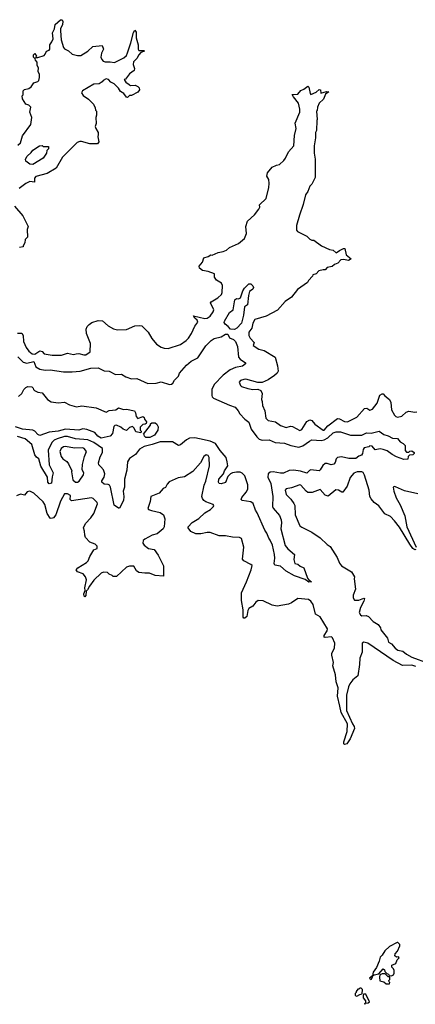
# Model space of a CAD drawing. Extents: x 2386423 to 2568864, y 578392 to 761999.
# Tile 228 of 256: x 2449796 to 2453680, y 689160 to 698823. Entities that reach past the tile are written whole.
import ezdxf

# ---------------------------------------------------------------- set-up
doc = ezdxf.new("R2010")
doc.units = 0

msp = doc.modelspace()

# ---------------------------------------------------------------- linework, layer by layer
at = {"layer": '0CON05XD'}
for points in [[(2449778.3, 697591.7), (2449804.1, 697615.9), (2449825, 697682.5), (2449906.7, 697795), (2449913.8, 697865), (2449896.2, 697915), (2449906.2, 697965), (2449885, 697983.3), (2449857.5, 697995), (2449822.5, 698045), (2449820, 698075), (2449830, 698085), (2449830, 698125), (2449843, 698137), (2449885, 698146.7), (2449907.5, 698165), (2449936.2, 698203.8), (2449975, 698217.5), (2449982.5, 698225), (2449990, 698255), (2449988.8, 698285), (2449978.8, 698315), (2449979.3, 698349.3), (2449967.5, 698375), (2449967.5, 698405), (2449950, 698425), (2449948.3, 698438.3), (2449930, 698455), (2449933, 698477), (2449945, 698490), (2449960, 698465), (2449951.7, 698451.7), (2449975, 698452.5), (2450035, 698472.5), (2450047.5, 698485), (2450060, 698515), (2450086.4, 698523.6), (2450092.5, 698535), (2450092.5, 698575), (2450112.5, 698605), (2450123.3, 698635), (2450117.5, 698695), (2450136.7, 698735), (2450143, 698777), (2450195, 698823.3), (2450213, 698823), (2450220, 698805), (2450216.2, 698775), (2450198, 698735), (2450198, 698715), (2450204.1, 698624.1), (2450225, 698550), (2450235, 698537.5), (2450275, 698517.5), (2450310, 698485), (2450365, 698472.5), (2450397, 698473), (2450466.1, 698513.9), (2450515, 698560), (2450605, 698570), (2450617.5, 698535), (2450597.5, 698495), (2450592.5, 698455), (2450601.7, 698431.7), (2450616.4, 698416.4), (2450635, 698410), (2450685, 698410), (2450727.7, 698402.3), (2450818.3, 698448.3), (2450845, 698473.3), (2450855, 698497.5), (2450887.5, 698595), (2450912, 698698), (2450925, 698720), (2450939.3, 698699.3), (2450940, 698645), (2450957.5, 698575), (2450957.5, 698535), (2450965, 698522.5), (2451015, 698520), (2451020, 698515), (2450985, 698500), (2450965, 698480), (2450946.4, 698443.6), (2450911.7, 698408.3), (2450910, 698385), (2450922.5, 698345), (2450920, 698325), (2450875, 698292.5), (2450835, 698240), (2450820, 698235), (2450840, 698205), (2450855, 698200), (2450873, 698183), (2450885, 698177.5), (2450929.3, 698179.3), (2450956.4, 698166.4), (2450967.5, 698155), (2450972.5, 698135), (2450955, 698112.5), (2450895, 698080), (2450875, 698080), (2450855, 698060), (2450845, 698062.5), (2450819.3, 698099.3), (2450785, 698117.5), (2450765, 698150), (2450723.3, 698195), (2450691.7, 698211.7), (2450667, 698237), (2450645, 698242.5), (2450615, 698227.5), (2450606.4, 698213.6), (2450575, 698192.5), (2450525, 698190), (2450413.9, 698126.1), (2450403.3, 698106.7), (2450420.7, 698080.7), (2450473, 698043), (2450520, 697995), (2450537, 697957), (2450540, 697935), (2450550, 697925), (2450550, 697885), (2450542.5, 697865), (2450547.5, 697805), (2450537.5, 697775), (2450542.5, 697755), (2450567.5, 697715), (2450567, 697697), (2450563.3, 697675), (2450572.5, 697625), (2450560, 697605), (2450483.9, 697603.9), (2450403.6, 697626.4), (2450385, 697627.5), (2450361.7, 697618.3), (2450216.7, 697475), (2450153.9, 697366.1), (2450065, 697312.5), (2449955, 697284), (2449941.7, 697268.3), (2449940, 697230), (2449895, 697235.7), (2449855, 697214.3), (2449790.8, 697165)], [(2449775, 695746.2), (2449816.1, 695746.1), (2449831.2, 695725), (2449834.2, 695665), (2449858.6, 695605), (2449885, 695570), (2449918.8, 695545), (2449945, 695542.1), (2449995, 695573.5), (2450015, 695567.5), (2450035, 695544), (2450115, 695532), (2450205, 695532), (2450265, 695550), (2450325, 695536.7), (2450350, 695545), (2450375, 695548.8), (2450425, 695533.3), (2450445, 695533.8), (2450486.7, 695565), (2450491.2, 695645), (2450452, 695745), (2450450, 695785), (2450459.3, 695810.7), (2450477, 695833), (2450505, 695850), (2450565, 695870), (2450607.7, 695867.7), (2450665, 695817.5), (2450718.3, 695788.3), (2450755, 695780), (2450845, 695782.5), (2450925, 695817.5), (2450975, 695822.5), (2450995, 695817.5), (2451056.1, 695756.1), (2451093.9, 695693.9), (2451138.3, 695638.3), (2451185, 695610), (2451215, 695600), (2451255, 695596.7), (2451375, 695636.7), (2451430, 695675), (2451451.7, 695698.3), (2451484, 695745), (2451514.5, 695815.5), (2451545.7, 695855), (2451539.2, 695875), (2451516, 695895), (2451503.6, 695916.4), (2451615, 695890.9), (2451636.7, 695895), (2451667, 695913), (2451696, 695955), (2451700.8, 695975), (2451670, 696045), (2451676.2, 696055), (2451742, 696095), (2451776, 696125), (2451783.8, 696145), (2451786.7, 696215), (2451776.4, 696236.4), (2451727, 696267), (2451710, 696295), (2451708.3, 696328.3), (2451645, 696351.2), (2451591.7, 696361.7), (2451560, 696385), (2451557.5, 696405), (2451590, 696445), (2451605, 696487.5), (2451645, 696500), (2451673, 696517), (2451687, 696513), (2451743, 696537), (2451795, 696547.5), (2451825, 696562.5), (2451855, 696587.5), (2451945, 696627.5), (2452002.5, 696675), (2452022.5, 696725), (2452017.5, 696795), (2452032.5, 696845), (2452100.5, 696909.5), (2452142.5, 696965), (2452152.5, 696985), (2452150, 697005), (2452215, 697070), (2452241.2, 697175), (2452243.8, 697215), (2452242.5, 697255), (2452223, 697287), (2452228.3, 697321.7), (2452273.6, 697376.4), (2452317, 697397), (2452345, 697402.5), (2452389.3, 697440.7), (2452406.1, 697463.9), (2452435, 697527.5), (2452486.7, 697585), (2452493.9, 697686.1), (2452510, 697755), (2452500.7, 697809.3), (2452547.5, 697915), (2452547.5, 697945), (2452532.5, 698005), (2452482.5, 698065), (2452470, 698090), (2452527, 698093), (2452555, 698130), (2452585, 698142.5), (2452625, 698172.5), (2452635, 698160), (2452647.5, 698097.5), (2452655, 698090), (2452707, 698113), (2452735, 698137.5), (2452750, 698135), (2452753.6, 698103.6), (2452807, 698117), (2452830, 698115), (2452798.8, 698091.2), (2452777, 698043), (2452735, 698002.5), (2452720, 697965), (2452717, 697933), (2452710, 697925), (2452717.5, 697845), (2452712.5, 697835), (2452710, 697735), (2452700, 697715), (2452700, 697665), (2452687.5, 697585), (2452687.5, 697515), (2452697.5, 697455), (2452697.5, 697275), (2452665, 697210), (2452645, 697190), (2452623.3, 697136.7), (2452602.5, 697105), (2452579.3, 697010.7), (2452543.9, 696906.1), (2452513.6, 696803.6), (2452513, 696757), (2452523.6, 696743.6), (2452615, 696700), (2452645, 696670), (2452665, 696660), (2452685, 696660), (2452760, 696605), (2452838.3, 696568.3), (2452875, 696560), (2452903.6, 696533.6), (2452935, 696557.5), (2452975, 696577.5), (2452988.3, 696578.3), (2453000, 696515), (2453050, 696475), (2453025, 696460), (2452975, 696470), (2452950, 696465), (2452920, 696435), (2452885, 696420), (2452865, 696400), (2452815, 696390), (2452795, 696370), (2452775, 696370), (2452733, 696357), (2452705, 696330), (2452675, 696320), (2452670, 696305), (2452630, 696265), (2452620, 696245), (2452523.6, 696176.4), (2452465, 696100), (2452403.6, 696056.4), (2452326.1, 695973.9), (2452215, 695913.8), (2452105, 695880), (2452084.4, 695845), (2452074.5, 695795.5), (2452046.9, 695755), (2452046.9, 695725), (2452058, 695698)], [(2449925, 697401.2), (2449895, 697403.8), (2449857.5, 697435), (2449854, 697456), (2449870, 697485), (2449909.5, 697520.5), (2449925, 697542.5), (2449990, 697585), (2450015, 697590), (2450025, 697580), (2450078.3, 697578.3), (2450077.5, 697555), (2450061.7, 697538.3), (2450057.5, 697515), (2450025, 697463.3), (2449925, 697401.2)], [(2449744.1, 696994.1), (2449828.3, 696898.3), (2449877.5, 696795), (2449870, 696765), (2449871.7, 696688.3), (2449850, 696665), (2449847, 696633), (2449830, 696605), (2449830, 696595), (2449793, 696587)], [(2451905, 695783.3), (2451864.7, 695784.7), (2451843.8, 695813.8), (2451812.5, 695835), (2451805, 695850), (2451807.1, 695865), (2451855, 695950), (2451893.3, 695975), (2451908.8, 696075), (2451925, 696086.7), (2451945, 696083.3), (2451965, 696093.3), (2451986.1, 696163.9), (2452001.7, 696188.3), (2452045, 696230), (2452065, 696230), (2452085, 696210), (2452090, 696195), (2452085, 696180), (2452053.6, 696156.4), (2452041.2, 696115), (2452033.6, 696026.4), (2452002.5, 696005), (2451992.5, 695925), (2451974, 695845), (2451928, 695795), (2451905, 695783.3)], [(2449776.7, 695515), (2449830.8, 695460.8), (2449865, 695454), (2449935, 695470), (2449955.6, 695415.6), (2449995, 695394), (2450045, 695382.5), (2450095, 695386), (2450225, 695368.6), (2450312.3, 695367.7), (2450390, 695375), (2450495, 695403.8), (2450565, 695406.2), (2450625, 695376.2), (2450675, 695373.3), (2450735, 695340), (2450795, 695343.3), (2450838.3, 695318.3), (2450895, 695297.5), (2450945, 695302.5), (2451055, 695251.2), (2451135, 695256.7), (2451185, 695270), (2451265.7, 695244.3), (2451285, 695245.8), (2451298.8, 695255), (2451316.7, 695285), (2451355, 695323.3), (2451365.7, 695354.3), (2451435, 695434.2), (2451478.3, 695471.7), (2451546.2, 695505), (2451625, 695623.3), (2451675.9, 695674.1), (2451706.1, 695693.9), (2451775, 695711.2), (2451815, 695736.7), (2451838.2, 695738.2), (2451855, 695702.5), (2451896, 695685), (2451916, 695666), (2451935.9, 695615.9), (2451945, 695511.2), (2451960.6, 695490.6), (2452013.3, 695455), (2452013.3, 695445), (2451985, 695422.5), (2451915, 695409.6), (2451862.4, 695387.6), (2451794.7, 695335.3), (2451705, 695244.2), (2451683.5, 695195), (2451681.5, 695135), (2451685, 695121.2), (2451698.7, 695108.7), (2451855, 695039.4), (2451911.2, 695021.2), (2451939.2, 694985), (2451955.8, 694955), (2452005, 694903.8), (2452045, 694873.3), (2452070, 694805), (2452125, 694728), (2452146.8, 694706.8), (2452175, 694696.9), (2452245, 694698.6), (2452305, 694672.2), (2452395, 694668.6), (2452456.7, 694645), (2452535, 694628.5), (2452575, 694639.5), (2452641.7, 694688.3), (2452665, 694698.5), (2452755, 694694.5), (2452785, 694701.2), (2452819.6, 694720.4), (2452875, 694769.4), (2452901.7, 694778.3), (2452945, 694778.5), (2453044.3, 694744.3), (2453075, 694744.2), (2453155, 694746.2), (2453201.7, 694768.3), (2453245, 694764), (2453323.6, 694783.6), (2453372.3, 694752.3), (2453415, 694740), (2453455, 694716.7), (2453505, 694713.3), (2453530.7, 694680.7), (2453560, 694665), (2453580, 694645), (2453580, 694595), (2453595, 694580), (2453615, 694580), (2453625, 694590), (2453645, 694592.5), (2453670, 694575), (2453670, 694565), (2453657, 694553), (2453621.7, 694548.3), (2453610, 694535), (2453605, 694510), (2453568.3, 694508.3), (2453495, 694533.8), (2453453.3, 694555), (2453405, 694592), (2453365.8, 694605.8), (2453335, 694611.4), (2453285, 694603.3), (2453255, 694637.5), (2453235, 694640), (2453225, 694632.5), (2453177, 694623), (2453166.7, 694605), (2453161.2, 694565), (2453152, 694548), (2453125, 694538), (2453095, 694515.8), (2453026.4, 694516.4), (2452955, 694534.3), (2452915, 694528), (2452904.2, 694515), (2452892.7, 694477.3), (2452878.8, 694461.2), (2452855, 694454), (2452815, 694467.5), (2452795, 694468), (2452770.9, 694449.1), (2452746.7, 694405), (2452735, 694396.2), (2452655, 694406.7), (2452640.5, 694399.5), (2452615, 694371.2), (2452552.8, 694392.8), (2452485, 694403.3), (2452440.3, 694399.7), (2452385, 694373.3), (2452355, 694371.2), (2452285, 694386), (2452255, 694384), (2452236, 694365), (2452232.9, 694335), (2452260.2, 694270.2), (2452282.2, 694145), (2452279.2, 694045), (2452285, 694030), (2452345, 693955.8), (2452364.5, 693915), (2452367.7, 693885), (2452358.1, 693825), (2452402.4, 693662.4), (2452429.1, 693629.1), (2452493.3, 693575), (2452488.8, 693525), (2452497, 693487), (2452525, 693478.8), (2452549.3, 693459.3), (2452586.7, 693445), (2452623, 693343), (2452630, 693330), (2452660, 693305), (2452635, 693303.3), (2452598, 693328), (2452495, 693364.3), (2452411.2, 693411.2), (2452355, 693458.8), (2452300, 693470), (2452293.3, 693485), (2452301.2, 693538.8), (2452298.9, 693575), (2452278.6, 693665), (2452255, 693716.2), (2452241.4, 693735), (2452223.1, 693785), (2452202.5, 693815), (2452128.6, 693985), (2452110.2, 694010.2), (2452086.9, 694075), (2452065, 694092.2), (2451980, 694105), (2451970, 694115), (2451976, 694135), (2452020.8, 694185), (2452035.5, 694214.5), (2452035, 694257.5), (2452005, 694346.2), (2451981.3, 694371.3), (2451961.7, 694381.7), (2451925, 694383.1), (2451885, 694375.7), (2451864.4, 694365.6), (2451840.9, 694339.1), (2451815, 694280), (2451775, 694266.7), (2451755, 694270), (2451746.2, 694285), (2451752, 694315), (2451796.7, 694365), (2451806.7, 694395), (2451838, 694445), (2451834.3, 694484.3), (2451822, 694525), (2451764.4, 694595), (2451718, 694665), (2451666.3, 694686.3), (2451559.7, 694710.3), (2451515, 694720), (2451463.3, 694715), (2451435, 694700.8), (2451375, 694650.8), (2451355, 694644.2), (2451295, 694680.8), (2451175, 694680.9), (2451096.7, 694653.3), (2451018.8, 694635), (2450971.7, 694608.3), (2450933.2, 694556.8), (2450873.1, 694516.9), (2450855.6, 694485), (2450847.2, 694402.8), (2450825.6, 694315), (2450825.8, 694235), (2450812.7, 694197.3), (2450818.8, 694145), (2450816, 694105), (2450775, 694030), (2450765, 694030), (2450725, 694060), (2450686.5, 694235), (2450677.1, 694255), (2450665, 694261.4), (2450625, 694263.9), (2450602.5, 694285), (2450602.5, 694297.5), (2450625.6, 694335), (2450632.5, 694365), (2450618, 694405), (2450592, 694435), (2450573.8, 694455), (2450570, 694475), (2450586.8, 694533.2), (2450607.5, 694575), (2450609.2, 694615), (2450523.1, 694675), (2450465, 694701.3), (2450345, 694710), (2450264.1, 694734.1), (2450235, 694732.2), (2450165, 694711.1), (2450135, 694696.2), (2450110, 694675), (2450075, 694597.5), (2450085.7, 694455.7), (2450126, 694375), (2450113.9, 694336.1), (2450108.8, 694275), (2450085, 694266.7), (2450071.2, 694285), (2450070, 694335), (2450005, 694441.2), (2449985, 694512.5), (2449960.5, 694530.5), (2449944.1, 694554.1), (2449914.5, 694654.5), (2449851.1, 694711.1), (2449775, 694731.1)], [(2452058, 695698), (2452096.7, 695655), (2452087.5, 695625), (2452145, 695591.4), (2452197, 695577), (2452305, 695510), (2452327.5, 695425), (2452332, 695375), (2452322.5, 695355), (2452297.6, 695332.4), (2452235, 695290), (2452175.9, 695264.1), (2452135, 695263.8), (2452015, 695293.8), (2451996.4, 695293.6), (2451965, 695282.5), (2451950, 695265), (2451963.6, 695233.6), (2451975, 695222.5), (2452035, 695202.5), (2452085, 695192.5), (2452135, 695196.7), (2452162.5, 695185), (2452177.5, 695155), (2452170, 695095), (2452177.5, 695075), (2452178.3, 695038.3), (2452203.3, 694985), (2452213.6, 694913.6), (2452235, 694890), (2452305.9, 694875.9), (2452355, 694840), (2452410.7, 694820.7), (2452455, 694833.8), (2452475, 694832), (2452545, 694790), (2452565, 694802.5), (2452615, 694878.8), (2452645, 694896.2), (2452665, 694888.8), (2452694.6, 694854.6), (2452775, 694796), (2452785, 694796), (2452821.4, 694838.6), (2452915, 694909.2), (2452935, 694906), (2452985, 694879.2), (2453015, 694876.2), (2453105, 694923.3), (2453181.7, 695008.3), (2453205, 695010), (2453235, 694992.5), (2453259.3, 695000.7), (2453305, 695060), (2453332.7, 695137.3), (2453355, 695152.5), (2453365, 695150), (2453380.5, 695130.5), (2453426.2, 695095), (2453441.2, 695065), (2453446.7, 694995), (2453475, 694942.5), (2453489.3, 694929.3), (2453505, 694924), (2453547.3, 694932.7), (2453589.5, 694970.5), (2453615, 694981.2), (2453675, 694971.2), (2453695, 694973.8)], [(2449785, 695124.2), (2449815.5, 695154.5), (2449835.9, 695194.1), (2449855, 695212.5), (2449875, 695222.5), (2449915, 695220), (2449928.3, 695208.3), (2449930, 695195), (2449940, 695185), (2449975, 695167.5), (2450015, 695162.5), (2450067.3, 695097.3), (2450105, 695074.3), (2450175, 695062), (2450235, 695068.8), (2450285, 695042.5), (2450354.3, 695024.3), (2450405, 695032.5), (2450547.5, 695015), (2450645, 694970), (2450675, 694988), (2450740, 694995), (2450765, 695012.5), (2450815, 694996.7), (2450845, 695000), (2450922.5, 694985), (2450933.3, 694965), (2450938.3, 694928.3), (2450955, 694910), (2451005, 694930), (2451018.3, 694918.3), (2451021.7, 694901.7), (2451040, 694875), (2451038.3, 694861.7), (2451027, 694853), (2451005, 694850), (2450980, 694825), (2450980, 694795), (2450990, 694785), (2450985, 694770), (2450935, 694780), (2450920, 694815), (2450905, 694830), (2450875, 694820), (2450845, 694790), (2450813, 694803), (2450790, 694825), (2450745, 694843.3), (2450729.3, 694840.7), (2450719.3, 694830.7), (2450706.4, 694763.6), (2450683.9, 694736.1), (2450595, 694715.8), (2450562.5, 694735), (2450535, 694772.5), (2450455, 694800), (2450415, 694806.7), (2450375, 694796.2), (2450245, 694803.1), (2450175, 694784.5), (2450085, 694776.2), (2449995, 694743.8), (2449975, 694751.2), (2449945.6, 694785.6), (2449925, 694796), (2449823.8, 694803.8), (2449755, 694828.9)], [(2451075, 694722.5), (2451035, 694722.5), (2451020, 694735), (2451018.3, 694748.3), (2451010, 694755), (2451080, 694845), (2451081.7, 694858.3), (2451091.7, 694868.3), (2451127, 694867), (2451143, 694853), (2451156.4, 694826.4), (2451152.5, 694795), (2451120, 694745), (2451075, 694722.5)], [(2450365, 694283.3), (2450380, 694295), (2450423.9, 694356.1), (2450426, 694375), (2450410, 694405), (2450412.3, 694457.7), (2450431.2, 694535), (2450452.5, 694585), (2450430, 694615), (2450415, 694622), (2450335, 694618.8), (2450245, 694634), (2450225, 694631.2), (2450204, 694615), (2450190, 694585), (2450203.3, 694535), (2450220, 694515), (2450258.6, 694488.6), (2450274.2, 694464.2), (2450307, 694397), (2450303.3, 694385), (2450316.4, 694306.4), (2450345, 694283.3), (2450365, 694283.3)], [(2452937.5, 692087.5), (2452917.5, 692185), (2452922.5, 692265), (2452902.5, 692325), (2452897.5, 692395), (2452870.7, 692480.7), (2452876.7, 692515), (2452860, 692585), (2452860, 692605), (2452886, 692655), (2452890, 692705), (2452868.3, 692758.3), (2452857.7, 692767.7), (2452795, 692760), (2452784, 692764), (2452785, 692780), (2452814.4, 692825), (2452816.4, 692846.4), (2452745, 692961.2), (2452700.3, 692990.3), (2452678.6, 693085), (2452655, 693118), (2452631.7, 693131.7), (2452525, 693141.2), (2452465, 693098.8), (2452435, 693086.2), (2452325, 693066.2), (2452275, 693078), (2452185, 693120.6), (2452137.3, 693122.7), (2452115, 693106.2), (2452085, 693066.7), (2452045, 693043.3), (2452034.4, 693025.6), (2452024.5, 692965.5), (2452005, 692950), (2451995, 692950), (2451988.8, 692958.8), (2451990.3, 693030.3), (2451972.3, 693122.3), (2451972.3, 693197.7), (2452022.5, 693305), (2452068, 693425), (2452076.7, 693465), (2452065, 693477.5), (2451995, 693512.5), (2451985, 693530), (2451996.7, 693645), (2451975, 693730), (2451955, 693742.5), (2451885, 693743.3), (2451815, 693756.7), (2451755, 693756.2), (2451665, 693790), (2451635, 693790), (2451575, 693777.5), (2451525, 693777.5), (2451475, 693800), (2451450, 693835), (2451450, 693845), (2451490.7, 693889.3), (2451555, 693928.8), (2451615, 693983.8), (2451670, 694015), (2451700, 694045), (2451702.5, 694055), (2451696.1, 694066.1), (2451625, 694091.4), (2451604, 694105), (2451589.2, 694125), (2451585.7, 694145), (2451607.5, 694255), (2451624.1, 694295.9), (2451658, 694445), (2451656.4, 694526.4), (2451645, 694547.5), (2451628.3, 694551.7), (2451603.6, 694536.4), (2451572.5, 694475), (2451495, 694390), (2451415, 694336.7), (2451352.7, 694327.3), (2451265, 694286.7), (2451242.5, 694265), (2451226.4, 694233.6), (2451205, 694222.5), (2451165, 694177.5), (2451082.5, 694145), (2451076.1, 694093.9), (2451052.5, 694025), (2451060, 694015), (2451090, 694005), (2451175, 693986.2), (2451206.7, 693965), (2451221.2, 693925), (2451214.2, 693845), (2451204, 693825), (2451145, 693778), (2451095, 693764), (2451023.9, 693726.1), (2451009.3, 693710.7), (2451003.3, 693685), (2451017.5, 693665), (2451060, 693635), (2451115, 693622.5), (2451157, 693567), (2451208.3, 693461.7), (2451208.3, 693361.7), (2451125, 693370), (2451071.7, 693391.7), (2451025, 693390), (2450965, 693397.5), (2450942.5, 693415), (2450915, 693460), (2450875, 693460), (2450845, 693450), (2450745, 693360), (2450715, 693360), (2450705, 693370), (2450675, 693380), (2450657, 693397), (2450618.3, 693401.7), (2450595, 693390), (2450525, 693322.5), (2450481.2, 693265), (2450462.3, 693227.7), (2450447.5, 693215), (2450445, 693172.5), (2450435, 693160), (2450427.5, 693165), (2450425, 693190), (2450437.5, 693222.5), (2450436.1, 693246.1), (2450453.3, 693325), (2450442.5, 693355), (2450420, 693385), (2450362.5, 693405), (2450350, 693425), (2450367, 693443), (2450453, 693497), (2450467, 693513), (2450483.9, 693556.1), (2450525, 693620), (2450557, 693633), (2450557.5, 693655), (2450537.5, 693675), (2450485, 693696), (2450441.2, 693741.2), (2450433.9, 693763.9), (2450433, 693803), (2450422.5, 693835), (2450440.6, 693879.4), (2450496, 693935), (2450525, 693976.7), (2450558.3, 694071.7), (2450555.7, 694085.7), (2450517.5, 694125), (2450501.7, 694131.7), (2450305, 694100), (2450293.1, 694113.1), (2450293.8, 694155), (2450265, 694170), (2450235, 694170), (2450195, 694096.7), (2450150, 693965), (2450128.8, 693935), (2450105, 693928), (2450095, 693931.2), (2450065.5, 693975.5), (2450041.5, 694065), (2450025, 694091.4), (2449936.2, 694175), (2449895, 694196.7), (2449870, 694190), (2449841.7, 694158.3), (2449805, 694167.5), (2449765, 694148.8)], [(2453685.7, 693625), (2453675, 693620), (2453655, 693634.2), (2453624.6, 693674.6), (2453525, 693843.8), (2453475, 693906.2), (2453435, 693946.7), (2453380, 693975), (2453323, 694053), (2453277.5, 694085), (2453245, 694120), (2453233.3, 694145), (2453226.7, 694205), (2453182.5, 694352.5), (2453167.9, 694377.9), (2453155, 694386.2), (2453110, 694385), (2453075, 694371.2), (2453040, 694330), (2453012, 694245), (2452970, 694185), (2452960, 694185), (2452925, 694206.7), (2452900.7, 694209.3), (2452825, 694147.5), (2452795, 694157.5), (2452745, 694212.5), (2452667.9, 694182.1), (2452624.4, 694184.4), (2452606.8, 694196.8), (2452556.2, 694255), (2452545, 694258), (2452465, 694227.5), (2452412.3, 694217.7), (2452403.3, 694205), (2452411.2, 694165), (2452458.5, 694118.5), (2452488, 694075), (2452495.8, 694055), (2452499.2, 693965), (2452545, 693856.7), (2452565, 693841.2), (2452663.3, 693795), (2452745, 693737.5), (2452813.2, 693673.2), (2452845, 693652), (2452912.5, 693545), (2452935, 693490), (2452953.9, 693463.9), (2453055, 693403.8), (2453082.5, 693355), (2453080, 693335), (2453092.5, 693235), (2453070, 693175), (2453070.7, 693150.7), (2453082.5, 693125), (2453125, 693126.2), (2453175, 693146.7), (2453181.7, 693141.7), (2453176.2, 693115), (2453142, 693055), (2453130, 693005), (2453142.3, 692982.3), (2453155, 692973.8), (2453196.4, 692976.4), (2453220, 692965), (2453267, 692917), (2453315, 692887.5), (2453337.5, 692855), (2453340, 692835), (2453406.7, 692755), (2453417.5, 692715), (2453445, 692697.5), (2453483.3, 692655), (2453510, 692635), (2453555.9, 692625.9), (2453593.8, 692595), (2453645, 692566.9), (2453805, 692508.1)], [(2453705, 694168.8), (2453575, 694198.8), (2453485, 694240), (2453475, 694242.5), (2453463.3, 694235), (2453468, 694195), (2453491.2, 694131.2), (2453530.7, 694060.7), (2453577.5, 693955), (2453598, 693845), (2453688, 693648)], [(2453685, 692473.8), (2453645, 692488.8), (2453555, 692486), (2453461.2, 692535), (2453215, 692703.5), (2453175.8, 692714.2), (2453158.8, 692705), (2453156.7, 692615), (2453133.9, 692556.1), (2453133.3, 692495), (2453116.7, 692385), (2453067, 692343), (2453037.5, 692305), (2453023.3, 692275), (2453004.2, 692195), (2453005, 692042.5), (2453062.2, 691912.2), (2453080, 691885), (2453083.8, 691866.2), (2453041.2, 691765), (2453006.2, 691715), (2452985, 691708.8), (2452978.8, 691715), (2452977.5, 691735), (2453012.5, 691837.5), (2453013.8, 691913.8), (2452952.9, 692025), (2452937.5, 692087.5)], [(2453245, 689402.5), (2453260, 689425), (2453260, 689440), (2453275, 689450), (2453322.5, 689457.5), (2453365, 689507.5), (2453378.3, 689498.3), (2453381.7, 689481.7), (2453401.7, 689461.7), (2453416.4, 689456.4), (2453421.7, 689441.7), (2453445, 689440), (2453465, 689450), (2453472.5, 689465), (2453471.7, 689491.7), (2453467, 689507), (2453450, 689525), (2453450, 689545), (2453488.3, 689561.7), (2453503, 689597), (2453520, 689615), (2453515, 689627.5), (2453495, 689622.5), (2453480, 689635), (2453483.3, 689655), (2453505, 689680), (2453527.5, 689735), (2453527, 689747), (2453510, 689765), (2453503, 689767), (2453425, 689727.5), (2453380, 689685), (2453356.1, 689643.9), (2453336.4, 689623.6), (2453326.7, 689585), (2453297.7, 689522.3), (2453267.5, 689475), (2453260, 689440), (2453230, 689415), (2453245, 689402.5)], [(2453425, 689360), (2453430, 689375), (2453421.7, 689381.7), (2453420, 689395), (2453430, 689405), (2453428.3, 689428.3), (2453415, 689430), (2453385, 689460), (2453355, 689460), (2453331.7, 689448.3), (2453327.5, 689425), (2453331.7, 689391.7), (2453371.7, 689381.7), (2453395, 689362.5), (2453425, 689360)], [(2453105, 689240), (2453135, 689257.5), (2453158.3, 689261.7), (2453160, 689305), (2453148.3, 689318.3), (2453135, 689320), (2453125, 689310), (2453115, 689310), (2453100, 689285), (2453100, 689275), (2453090, 689265), (2453090, 689245), (2453105, 689240)], [(2453185, 689160), (2453190, 689170), (2453217, 689173), (2453230, 689185), (2453195, 689260), (2453171.7, 689258.3), (2453167.5, 689245), (2453167.5, 689225), (2453190, 689195), (2453190, 689170), (2453180, 689165), (2453185, 689160)]]:
    msp.add_lwpolyline(points, dxfattribs=at)

doc.saveas('drawing.dxf')
